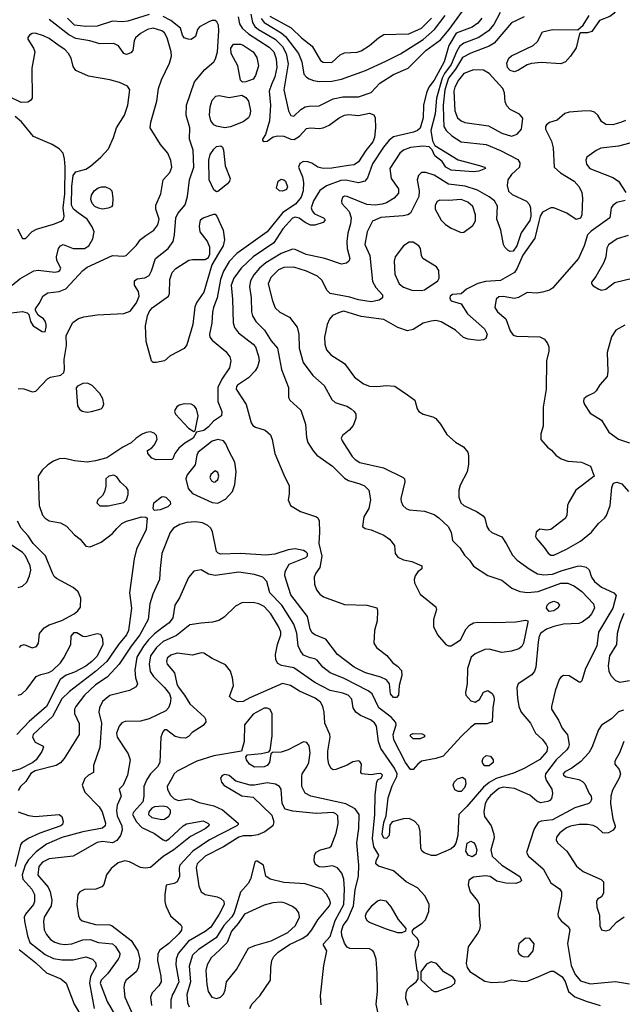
# Model space of a CAD drawing. Extents: x 1173079 to 1307053, y 522583 to 678478.
# Tile 254 of 256: x 1240175 to 1244463, y 596584 to 603595. Entities that reach past the tile are written whole.
import ezdxf

# ---------------------------------------------------------------- set-up
doc = ezdxf.new("R2010")
doc.units = 0

msp = doc.modelspace()

# ---------------------------------------------------------------- linework, layer by layer
at = {"layer": '0CON20XD'}
for points in [[(1244465.7, 604005), (1244400, 603935), (1244380.5, 603885), (1244393.5, 603815), (1244419.4, 603775), (1244448, 603745), (1244454, 603735), (1244453.8, 603715), (1244402.2, 603637.8), (1244373, 603617), (1244301.2, 603588.8), (1244245, 603511.4), (1244215, 603500.8), (1244168.3, 603501.7), (1244157, 603493), (1244133.5, 603395), (1244095.3, 603334.7)], [(1241729.4, 603615), (1241738.6, 603565), (1241756.8, 603535), (1241803.9, 603493.9), (1241949.5, 603399.5), (1241982.3, 603365), (1242000.5, 603315), (1242003.8, 603255), (1241991.4, 603188.6), (1241966.6, 603133.4), (1241950.6, 603085), (1241960, 602985), (1241952.1, 602875), (1241923.9, 602776.1), (1241902.5, 602745), (1241902.5, 602735), (1241915, 602727.5), (1241935, 602730), (1241979.2, 602760.8), (1242012.1, 602767.9), (1242055, 602764.5), (1242105, 602744.4), (1242127.4, 602742.6), (1242165.3, 602764.7), (1242215, 602818.9), (1242245, 602825.5), (1242305, 602820.5), (1242335, 602824.4), (1242376.6, 602843.4), (1242447.1, 602895), (1242485, 602914.6), (1242515, 602918.7), (1242585, 602912.7), (1242665, 602928.9), (1242695, 602916.7), (1242705.3, 602895), (1242706.7, 602825), (1242698.9, 602755), (1242688.4, 602725), (1242636.9, 602663.1), (1242585, 602583.6), (1242555, 602561.8), (1242514.6, 602555.4), (1242395, 602537.7), (1242335, 602535.5), (1242296.2, 602545), (1242253.4, 602573.4), (1242225, 602583.6), (1242194.5, 602585.5), (1242169.1, 602570.9), (1242159.1, 602545), (1242186.9, 602476.9), (1242193.9, 602435), (1242192, 602375), (1242178.4, 602331.6), (1242137.9, 602282.1), (1242047.9, 602222.1), (1241934.7, 602085), (1241721, 601929), (1241665, 601873.9), (1241625.2, 601805), (1241602.5, 601745), (1241580.5, 601615), (1241553.5, 601545), (1241547.7, 601512.3), (1241542.7, 601435), (1241524.5, 601355), (1241527.5, 601335), (1241543.6, 601313.6), (1241641.7, 601231.7), (1241669.4, 601195), (1241678.1, 601165), (1241666.7, 601115), (1241614, 601036), (1241585.3, 600975), (1241584.4, 600875), (1241613.9, 600806.1), (1241611.2, 600775), (1241554.5, 600735.5), (1241517.8, 600695), (1241485, 600669.5), (1241432.5, 600657.5), (1241408.6, 600615), (1241349.5, 600580.5), (1241306.7, 600545), (1241279.2, 600505), (1241265, 600467.5), (1241256.4, 600463.6), (1241145, 600460), (1241115, 600473.3), (1241087.5, 600505), (1241083.6, 600526.4), (1241115, 600546.7), (1241131.2, 600565), (1241152, 600605), (1241148.8, 600635), (1241131.2, 600651.2), (1241105, 600660), (1241075, 600656), (1241047, 600643), (1241003.3, 600615), (1240968.8, 600581.2), (1240909.1, 600550.9), (1240795.3, 600474.7), (1240715, 600453.2), (1240655, 600444.6), (1240565, 600454.7), (1240495, 600471.1), (1240455, 600468.3), (1240415, 600451.4), (1240374.5, 600425), (1240335, 600387.5), (1240305.3, 600344.7), (1240312.2, 600135), (1240336.8, 600066.8), (1240355, 600046), (1240385, 600027.1), (1240465, 600011.9), (1240508.3, 599988.3), (1240565, 599927.5), (1240605.5, 599895.5), (1240645, 599846), (1240675, 599842.5), (1240755, 599874.4), (1240834, 599936), (1240865, 599972.2), (1240902.6, 600007.4), (1240935, 600024.6), (1241045, 600055.7), (1241073.3, 600053.3), (1241082.5, 600045), (1241074.4, 599965), (1241004.7, 599825.3), (1240989.6, 599755), (1240955.3, 599515), (1240970.8, 599405), (1240948.4, 599245), (1240934.2, 599215), (1240876.9, 599145), (1240794.4, 599025.6), (1240715, 598953.9), (1240529, 598811), (1240475, 598759.2), (1240407.3, 598632.7), (1240270.3, 598505), (1240266.8, 598485), (1240285, 598451.4), (1240337.5, 598425), (1240343.3, 598415), (1240332.5, 598385), (1240292.7, 598325), (1240267.3, 598305), (1240175, 598257.3), (1240054.6, 598225.4)], [(1240165, 600968.6), (1240205, 600966.7), (1240265, 600944.6), (1240288.8, 600948.8), (1240371.9, 601038.1), (1240395, 601049.6), (1240466.9, 601063.1), (1240488.3, 601081.7), (1240493.5, 601105), (1240490.5, 601175), (1240506.9, 601275), (1240504.3, 601345), (1240552.2, 601437.8), (1240593.2, 601466.8), (1240631.5, 601478.5), (1240726.5, 601493.5), (1240915, 601501.7), (1240960.9, 601519.1), (1241005, 601579.5), (1241025.3, 601625), (1241019.2, 601659.2), (1240991.4, 601705), (1240992.5, 601735), (1241011.3, 601748.7), (1241065, 601757.5), (1241095, 601773.8), (1241112.5, 601807.5), (1241140, 601895), (1241231.2, 601965), (1241265.8, 602014.2), (1241276.4, 602063.6), (1241284.7, 602185), (1241300.4, 602215), (1241352.8, 602277.2), (1241368.5, 602335), (1241382.9, 602455), (1241414.3, 602545), (1241408.9, 602665), (1241382.5, 602745), (1241385.5, 602825), (1241358.6, 602915), (1241361.4, 602985), (1241418.5, 603151.5), (1241491.1, 603238.9), (1241556.7, 603295), (1241568.5, 603315), (1241581.6, 603365), (1241592.7, 603515), (1241589.1, 603555), (1241578.5, 603578.5), (1241565, 603589.5), (1241545, 603589.5), (1241525, 603580.9), (1241455, 603544), (1241438.8, 603525), (1241426.2, 603475), (1241395, 603454.4), (1241372.5, 603455), (1241345, 603466.2), (1241332.5, 603485), (1241318.8, 603535), (1241249, 603589), (1241195, 603616.6)], [(1243764.7, 603615.3), (1243675, 603571.8), (1243551.9, 603428.1), (1243514.4, 603405.6), (1243384.1, 603355.9), (1243325, 603326.3), (1243276.8, 603243.2), (1243225, 603179), (1243199.3, 603095), (1243188.4, 602985), (1243189.4, 602895), (1243193.8, 602833.8), (1243209.6, 602805), (1243248.6, 602768.6), (1243315, 602726), (1243495, 602705.4), (1243595, 602662.4), (1243718.7, 602598.7), (1243733.1, 602575), (1243730.9, 602545), (1243675, 602493.3), (1243647.6, 602455), (1243642.5, 602415), (1243653.1, 602373.1), (1243679.5, 602349.5), (1243781.7, 602301.7), (1243801, 602281), (1243810.6, 602255), (1243811.6, 602195), (1243805.2, 602165), (1243742.4, 602077.6), (1243712, 601985), (1243685, 601947.1), (1243665, 601944.7), (1243651.4, 601951.4), (1243626.2, 601975), (1243616.2, 601995), (1243598.2, 602095), (1243569.6, 602175), (1243575, 602267.5), (1243553.9, 602303.9), (1243515, 602333.6), (1243431.7, 602381.7), (1243345, 602410), (1243285, 602415.7), (1243225, 602422.7), (1243125, 602486.8), (1243065, 602507.8), (1243035, 602506.1), (1243013.7, 602486.3), (1243002.9, 602455), (1243018.4, 602375), (1243014.7, 602335), (1242955, 602217.5), (1242935.5, 602204.5), (1242902.8, 602197.2), (1242743.5, 602186.5), (1242685, 602160.8), (1242646.5, 602085), (1242631.5, 601995), (1242665.3, 601915), (1242685, 601731.2), (1242708.7, 601688.7), (1242755.6, 601635), (1242757.1, 601615), (1242732.8, 601597.2), (1242675, 601586.3), (1242585, 601598.9), (1242525, 601618.4), (1242385, 601645.4), (1242359.5, 601669.5), (1242326.8, 601736.8), (1242295, 601767.7), (1242215, 601803.9), (1242125, 601831.5), (1242055, 601829.2), (1242015.6, 601814.4), (1241961, 601759), (1241943.3, 601715), (1241972.6, 601592.6), (1241992.9, 601542.9), (1242025, 601511.5), (1242095.5, 601475.5), (1242148, 601405), (1242160, 601355), (1242162.5, 601255), (1242192.5, 601155), (1242260.4, 601060.4), (1242340.5, 600990.5), (1242395, 600890), (1242419.7, 600869.7), (1242455, 600856.7), (1242502.8, 600842.8), (1242533.8, 600825), (1242555, 600806), (1242567.1, 600785), (1242565.6, 600755), (1242546.9, 600705), (1242518.3, 600671.7), (1242472.5, 600635), (1242462.9, 600615), (1242470, 600595), (1242540.4, 600485), (1242562, 600462), (1242595, 600440.8), (1242762.9, 600402.9), (1242903.3, 600335), (1242913.3, 600325), (1242916.2, 600305), (1242887.5, 600185), (1242888.6, 600165), (1242900.8, 600135), (1242923.8, 600113.8), (1242945, 600105.6), (1243055.4, 600095.4), (1243125, 600070.6), (1243158.1, 600048.1), (1243222.9, 599985), (1243243.8, 599945), (1243255, 599887.5), (1243306.7, 599835), (1243340.9, 599780.9), (1243375.6, 599745.6), (1243403.7, 599703.7), (1243505, 599637.8), (1243604.5, 599604.5), (1243675.9, 599545.9), (1243734.5, 599524.5), (1243787.2, 599517.2), (1243865, 599522.8), (1244025, 599583.8), (1244076.2, 599583.8), (1244121.8, 599561.8), (1244175, 599522.5), (1244258.8, 599435), (1244263.8, 599405), (1244244.6, 599365), (1244222.4, 599337.6), (1244177.5, 599305), (1244152.5, 599295), (1244045, 599291.2), (1243975, 599275.2), (1243922.7, 599255), (1243882.5, 599227.5), (1243870.5, 599205), (1243863.3, 599165), (1243847.2, 598985), (1243838.4, 598955), (1243819.8, 598930.2), (1243722.1, 598865), (1243713.3, 598836.7), (1243716.7, 598765), (1243726.1, 598705), (1243743.1, 598665), (1243810, 598585), (1243844.4, 598515), (1243895, 598470), (1243920.9, 598435), (1243929.7, 598415), (1243924.7, 598385), (1243875, 598326.8), (1243765, 598263.6), (1243689.4, 598230.6), (1243565, 598192.6), (1243515, 598163.4), (1243475, 598130.3), (1243357.5, 597992.5), (1243299.6, 597935), (1243293.1, 597785), (1243278.7, 597731.3), (1243263.4, 597706.6), (1243245, 597690.8), (1243135, 597643.8), (1243105, 597643.8), (1243052.3, 597662.3), (1243035.9, 597675.9), (1243029.2, 597695), (1243023.8, 597815), (1243013.8, 597855), (1242985, 597887.9), (1242945, 597907.1), (1242905, 597903.8), (1242825.5, 597884.5), (1242809.4, 597860.6), (1242803.1, 597785), (1242785, 597765.6), (1242765, 597768.1), (1242755, 597793.3), (1242755.3, 597815), (1242765, 597878.8), (1242782.5, 597925), (1242796.1, 598055), (1242825, 598138.5), (1242859, 598205), (1242861, 598225), (1242841.7, 598265), (1242744.6, 598405), (1242728.8, 598455), (1242713.6, 598565), (1242698.6, 598588.6), (1242669.8, 598609.8), (1242600.2, 598640.2), (1242566.7, 598665), (1242548.2, 598695), (1242537.3, 598757.3), (1242512.2, 598785), (1242475, 598799.5), (1242385, 598817.9), (1242275.5, 598875), (1242125, 598979.1), (1242037.4, 598997.4), (1242011.3, 599011.3), (1241997, 599037), (1241996.1, 599075), (1242008.7, 599145), (1242033.2, 599215), (1242032.5, 599235), (1242016, 599275), (1241961.1, 599365), (1241915, 599417.3), (1241875.8, 599435), (1241835, 599444.7), (1241755, 599443.2), (1241710.1, 599419.9), (1241628.9, 599341.1), (1241592.9, 599317.1), (1241545.7, 599304.3), (1241465, 599298.3), (1241385, 599285.3), (1241290.3, 599209.7), (1241195, 599166.2), (1241147.8, 599125), (1241105.3, 599065), (1241095.2, 599005), (1241104, 598954), (1241127.1, 598917.1), (1241205, 598840.9), (1241240.9, 598795), (1241250.9, 598765), (1241246.2, 598725), (1241234.7, 598695), (1241215, 598672.9), (1241095, 598616.5), (1241035, 598600), (1240925, 598597.5), (1240902.3, 598587.7), (1240882.7, 598565), (1240864.7, 598515.3), (1240867.5, 598485), (1240947, 598367), (1240960, 598325), (1240941.9, 598215), (1240910, 598145), (1240882.5, 598115), (1240896, 598065), (1240868.5, 598001.5), (1240862.7, 597965), (1240868.9, 597925), (1240900.9, 597855), (1240903.1, 597825), (1240891.5, 597785), (1240865, 597751.4), (1240835, 597734.5), (1240765, 597742.3), (1240725, 597735.3), (1240555, 597639.2), (1240385, 597620.8), (1240336.2, 597595), (1240310.4, 597565), (1240304.7, 597504.7), (1240377.3, 597417.2), (1240391.5, 597385), (1240403.2, 597325), (1240398.2, 597285), (1240350, 597205), (1240344.6, 597174.6), (1240349.6, 597115), (1240365, 597081.4), (1240395, 597046.5), (1240425, 597027.7), (1240461.2, 597015), (1240495, 597010), (1240545, 597013.6), (1240625, 597043.5), (1240675, 597045.9), (1240735, 597025.3), (1240835, 597013.8), (1240856.6, 596996.6), (1240886.8, 596945), (1240885.4, 596925), (1240875.4, 596905), (1240798.8, 596801.2), (1240755, 596755.4), (1240748.4, 596735), (1240797.9, 596605), (1240849.1, 596515)], [(1241095, 603632.5), (1240945, 603584.3), (1240905, 603578.6), (1240835, 603583.8), (1240725, 603548), (1240645, 603546.4), (1240565, 603556.6), (1240515.9, 603605)], [(1243593.7, 603646.3), (1243548.5, 603561.5), (1243510.3, 603515), (1243442.7, 603467.3), (1243335, 603427.7), (1243305, 603403.8), (1243283.1, 603366.9), (1243245.1, 603275), (1243197.8, 603212.2), (1243180.9, 603179.1), (1243140.1, 603035), (1243130.6, 602925), (1243100.2, 602805), (1243112.4, 602732.4), (1243129.4, 602699.4), (1243295, 602597.5), (1243447.2, 602557.2), (1243482.5, 602545), (1243490, 602535), (1243442.5, 602515), (1243405, 602510.9), (1243245, 602524.1), (1243208.1, 602545), (1243181.4, 602585), (1243129.4, 602625), (1243108.9, 602668.9), (1243088.3, 602688.3), (1243044.1, 602694.1), (1242955, 602684), (1242905.3, 602664.7), (1242880, 602645), (1242808.1, 602535), (1242817.1, 602465), (1242870.2, 602390.2), (1242869.5, 602359.5), (1242838.2, 602325), (1242785, 602291.8), (1242755, 602280.5), (1242704.7, 602274.7), (1242645, 602279.3), (1242505, 602335.7), (1242485, 602337.1), (1242472.1, 602327.9), (1242464, 602305), (1242466.7, 602285), (1242520, 602230), (1242533.1, 602185), (1242528.3, 602141.7), (1242509.4, 602075), (1242502.9, 602015), (1242505.8, 601965.8), (1242524.5, 601895), (1242515.7, 601875), (1242499.6, 601860.4), (1242465, 601854.5), (1242345, 601894.6), (1242212.1, 601922.1), (1242135, 601957.3), (1242115, 601960), (1242035, 601929.5), (1241925, 601862.7), (1241880, 601825), (1241841.1, 601778.9), (1241817.2, 601735), (1241809.7, 601695), (1241822.4, 601615), (1241825.3, 601515.3), (1241832.3, 601485), (1241855, 601445.7), (1241916.5, 601385), (1241965, 601308.1), (1242008.5, 601255), (1242038.2, 601105), (1242087.1, 600975), (1242087.5, 600905), (1242096, 600885), (1242175, 600813.3), (1242208.6, 600715), (1242215, 600620), (1242225.7, 600585), (1242263.9, 600523.9), (1242289.2, 600495), (1242401.4, 600415), (1242485, 600330), (1242515, 600313.6), (1242595, 600290.9), (1242629.2, 600275), (1242658.1, 600245), (1242670, 600175), (1242658.6, 600115), (1242624, 600055), (1242613.3, 599985), (1242632.7, 599972.7), (1242675, 599962), (1242765, 599924.3), (1242805, 599896), (1242841.7, 599851.7), (1242846.2, 599795), (1242865, 599768.8), (1242905, 599748), (1242965, 599735.8), (1243036.7, 599705), (1243036, 599685), (1243007.3, 599662.7), (1242988, 599635), (1242981.2, 599608.8), (1242983.9, 599586.1), (1243024.7, 599504.7), (1243136, 599415), (1243140, 599395), (1243120, 599325), (1243120, 599275), (1243148.8, 599215), (1243207, 599147), (1243225, 599137.5), (1243245, 599137.5), (1243310.9, 599179.1), (1243352.7, 599257.3), (1243376, 599284), (1243405, 599300.3), (1243435, 599305.3), (1243555, 599301.9), (1243705, 599308.5), (1243775, 599320), (1243790, 599315), (1243790, 599305), (1243759.1, 599155), (1243747.9, 599132.1), (1243726, 599114), (1243675, 599098.5), (1243605, 599090), (1243515, 599111.6), (1243485, 599111.1), (1243415, 599079.5), (1243387.1, 599055), (1243362.2, 598975), (1243359.4, 598865), (1243346.9, 598805), (1243350, 598785), (1243384.7, 598744.7), (1243415, 598735.6), (1243446.2, 598753.8), (1243475, 598807.5), (1243505, 598818.1), (1243537.6, 598797.6), (1243548.9, 598775), (1243550.5, 598755), (1243540.5, 598695), (1243537.5, 598595), (1243499.5, 598580.5), (1243415, 598580.8), (1243383.5, 598555), (1243315, 598491.5), (1243188.9, 598351.1), (1243136.1, 598333.9), (1243035, 598314.6), (1243007.8, 598295), (1242975, 598256.9), (1242955, 598255.6), (1242920.3, 598305), (1242837.5, 598467.5), (1242831.1, 598505), (1242854.6, 598575), (1242851.5, 598591.5), (1242817.5, 598627.5), (1242731.1, 598695), (1242683.5, 598795), (1242655, 598816.8), (1242483, 598903), (1242383.4, 598943.4), (1242330.6, 598985), (1242292, 599035), (1242275, 599044.4), (1242240.6, 599050.6), (1242195, 599070), (1242171.9, 599101.9), (1242156.6, 599136.6), (1242145.9, 599225.9), (1242125, 599290), (1242039.7, 599425), (1241954.6, 599515), (1241933.6, 599595), (1241905, 599624.5), (1241846.7, 599645), (1241735, 599660), (1241565, 599636.4), (1241517.4, 599647.4), (1241465, 599678), (1241415, 599668.8), (1241375, 599622), (1241311.1, 599478.9), (1241279.1, 599425), (1241265.4, 599335), (1241238.6, 599301.4), (1241195, 599268.2), (1241135, 599221.9), (1241091.6, 599178.4), (1241056.1, 599135), (1241009.3, 599055), (1240994.1, 598964.1), (1240998, 598908), (1241012.2, 598865), (1241004.6, 598845.4), (1240955, 598818.5), (1240815, 598783.8), (1240765, 598739.4), (1240741.5, 598695), (1240737.9, 598665), (1240756.5, 598585), (1240744.4, 598415), (1240700, 598285), (1240700, 598235), (1240665, 598216.7), (1240637.9, 598192.1), (1240618.6, 598145), (1240637.1, 598095), (1240739.6, 597989.6), (1240762, 597955), (1240785.8, 597874.2), (1240782.4, 597855), (1240762.8, 597837.2)], [(1241820.4, 603635), (1241830.9, 603575), (1241848.8, 603545), (1241874, 603524), (1241991.8, 603455), (1242045, 603404.2), (1242071.2, 603355), (1242085, 603280), (1242055.3, 603095), (1242087.5, 602945), (1242105, 602912.2), (1242125, 602907.5), (1242174.3, 602955.7), (1242205, 602973.2), (1242235, 602979.6), (1242305, 602981.2), (1242405, 603031.6), (1242475, 603044.7), (1242585, 603044.4), (1242675, 603077.3), (1242737.7, 603142.3), (1242835, 603204.7), (1242939.9, 603250.1), (1243064, 603375), (1243169.8, 603450.2), (1243231.5, 603525), (1243325, 603655.4)], [(1241893.6, 603603.6), (1241914.4, 603574.4), (1242035, 603502.1), (1242066, 603476), (1242157.6, 603355), (1242182.9, 603295), (1242197.4, 603207.4), (1242215, 603185.7), (1242233.9, 603173.9), (1242265, 603161.2), (1242305, 603154.7), (1242395, 603157.6), (1242465, 603171.3), (1242635, 603233.2), (1242781.2, 603298.8), (1242885, 603350.9), (1243045, 603453.1), (1243126.3, 603523.7), (1243202.3, 603625)], [(1241955, 603620), (1242107.3, 603537.3), (1242180.4, 603465), (1242255.7, 603405.7), (1242315, 603304.4), (1242335, 603293.1), (1242395, 603289.5), (1242455, 603343.3), (1242485, 603359.5), (1242575, 603363.3), (1242605, 603373.1), (1242665, 603410), (1242727.1, 603465), (1242765, 603488.5), (1242944.1, 603494.1), (1243035, 603533.4), (1243106.2, 603605)], [(1244095.3, 603334.7), (1244058.6, 603295), (1244025, 603280.5), (1243885, 603288.9), (1243817, 603283), (1243785, 603274.2), (1243725, 603234.5), (1243695, 603223.6), (1243665, 603232.7), (1243646.2, 603255), (1243640.4, 603285), (1243655, 603320), (1243675, 603336.4), (1243829.2, 603410.8), (1243859.7, 603440.3), (1243895, 603508.8), (1243965, 603523.8), (1244147, 603523), (1244185, 603556.7), (1244227.1, 603625)], [(1240115, 601506.9), (1240195, 601517.5), (1240228.3, 601508.3), (1240240, 601495), (1240251.2, 601445), (1240271.2, 601415), (1240335, 601373.8), (1240355, 601372.5), (1240364, 601405), (1240364, 601425), (1240355, 601447.5), (1240343.3, 601465), (1240305, 601490), (1240286.2, 601525), (1240286.2, 601535), (1240314.4, 601575), (1240340.7, 601629.3), (1240375, 601648.7), (1240455, 601658.8), (1240502.8, 601677.2), (1240625, 601810), (1240655, 601833.2), (1240834.6, 601915.4), (1240915, 601910.6), (1240933.2, 601916.8), (1241005, 601989.2), (1241035, 602030), (1241073.1, 602056.9), (1241130, 602095), (1241156.6, 602133.4), (1241166.5, 602175), (1241142.9, 602245), (1241142.9, 602275), (1241178.8, 602355), (1241195, 602453.8), (1241243.9, 602506.1), (1241257.3, 602545), (1241251.2, 602591.2), (1241228.2, 602645), (1241176.5, 602705), (1241104.2, 602825), (1241108.6, 602865), (1241149.6, 603015), (1241162.2, 603105), (1241184.2, 603165.8), (1241241.8, 603285), (1241253.8, 603335), (1241253.2, 603365), (1241224.3, 603465), (1241205, 603500.8), (1241185, 603515.4), (1241125, 603533.9), (1241085.3, 603524.7), (1241035, 603495.5), (1240998.1, 603465), (1240988.1, 603445), (1240980, 603375), (1240965, 603358.6), (1240935, 603346.9), (1240915, 603352.9), (1240877.6, 603407.6), (1240845.3, 603425.3), (1240745, 603422.5), (1240673.4, 603443.4), (1240575, 603460.2), (1240525, 603486.2), (1240385.2, 603595.2)], [(1243463.3, 603605), (1243435, 603570.4), (1243395, 603540.6), (1243281.7, 603498.3), (1243228.6, 603411.4), (1243194, 603295), (1243125, 603164.7), (1243086.5, 603113.5), (1243069.7, 603075), (1243049.2, 602985), (1243044.7, 602895), (1243025, 602823.3), (1243005, 602806.2), (1242977.5, 602795), (1242835, 602761.4), (1242803.7, 602736.3), (1242763.6, 602686.4), (1242685, 602568.5), (1242650.7, 602469.3), (1242630, 602445), (1242585, 602434.1), (1242495, 602452), (1242459.9, 602450.1), (1242357.2, 602412.8), (1242311.2, 602378.8), (1242264.2, 602305), (1242249.3, 602255), (1242254.7, 602234.7), (1242273.5, 602213.5), (1242335.8, 602185), (1242345.8, 602175), (1242347.1, 602165), (1242335, 602151.4), (1242275, 602131.1), (1242245, 602132.2), (1242205, 602150.5), (1242162.3, 602182.3), (1242135, 602187.6), (1242115, 602181.9), (1242047.1, 602105), (1241982, 602005), (1241835.4, 601905), (1241751.3, 601825), (1241697.3, 601755), (1241679.2, 601705), (1241688.9, 601605), (1241692.6, 601437.4), (1241703.4, 601403.4), (1241732.2, 601365), (1241835, 601285.4), (1241852, 601265), (1241875, 601198), (1241877.9, 601165), (1241868, 601122), (1241851.2, 601095), (1241802.3, 601045), (1241725, 600991.8), (1241717.3, 600982.7), (1241715.5, 600965), (1241785.2, 600855.2), (1241820.9, 600725), (1241833.3, 600705), (1241853, 600693), (1241922.2, 600672.2), (1241958.5, 600638.5), (1241970.9, 600605), (1241989.5, 600505), (1242054, 600355)], [(1240120, 601705), (1240175, 601750.5), (1240275, 601806.9), (1240305, 601810.9), (1240425, 601796.9), (1240448.7, 601801.3), (1240460.3, 601809.7), (1240466.9, 601825), (1240439.8, 601879.8), (1240435.5, 601905), (1240450, 601965), (1240464.3, 601985), (1240485, 601993.1), (1240555, 601966.5), (1240635, 601966.4), (1240666.7, 601985), (1240695.5, 602035), (1240703.8, 602085), (1240690.7, 602120.7), (1240655.4, 602175), (1240590.6, 602220.6), (1240557.3, 602245), (1240543.9, 602275), (1240545, 602407.5), (1240555.9, 602484.1), (1240575, 602511.5), (1240645, 602530), (1240679.1, 602550.9), (1240752.9, 602615), (1240807.1, 602675), (1240843.3, 602755), (1240864.4, 602825), (1240921.1, 602915), (1240943.6, 602985), (1240959.2, 603095), (1240942.1, 603122.1), (1240885, 603146.7), (1240815, 603166.5), (1240665, 603191.4), (1240575, 603234), (1240555, 603261.2), (1240540, 603320), (1240523.1, 603355), (1240495, 603383.5), (1240455, 603407.5), (1240385, 603461.1), (1240345, 603480), (1240285, 603497.8), (1240264.5, 603495.5), (1240245.5, 603484.5), (1240231.9, 603468.1), (1240232.5, 603455), (1240272.4, 603392.4), (1240281.4, 603365), (1240260.7, 603249.3), (1240264.2, 603035), (1240251.3, 603018.7), (1240232.2, 603007.8), (1240185, 603005.4), (1240097.7, 603047.7)], [(1241759.5, 603149.5), (1241745.8, 603165), (1241726.1, 603266.1), (1241679.6, 603355), (1241677, 603393), (1241695, 603420), (1241745, 603419.5), (1241765, 603412.3), (1241836.9, 603365), (1241863.3, 603325), (1241874.4, 603265), (1241852.6, 603197.4), (1241835, 603172), (1241785, 603152), (1241759.5, 603149.5)], [(1243675, 602764.5), (1243715, 602780.5), (1243744.4, 602815), (1243754.4, 602894.4), (1243731.9, 602921.9), (1243665.7, 602955.7), (1243641, 602981), (1243629.3, 603009.3), (1243624, 603075), (1243612.7, 603105), (1243515, 603210.9), (1243475.6, 603234.4), (1243405, 603238.7), (1243335, 603211.5), (1243298.3, 603165), (1243271.4, 603115), (1243263.1, 603085), (1243270.9, 602945), (1243290, 602895), (1243315, 602873.8), (1243343.1, 602863.1), (1243509.6, 602839.6), (1243605, 602787.1), (1243675, 602764.5)], [(1241635, 602825.5), (1241576, 602836), (1241555, 602846.7), (1241534.8, 602874.8), (1241525.2, 602915), (1241530.8, 602975), (1241545, 603021.4), (1241569.8, 603050.2), (1241595, 603055.6), (1241665, 603040.5), (1241755, 603057.5), (1241785, 603040.8), (1241801.9, 603015), (1241818.2, 602945), (1241813.5, 602915), (1241803, 602897), (1241765, 602867.8), (1241675, 602831.8), (1241635, 602825.5)], [(1244485, 602877.1), (1244456.7, 602865), (1244395, 602847.1), (1244345, 602849.2), (1244315, 602870), (1244288.1, 602915), (1244265.3, 602935.3), (1244234.7, 602944.7), (1244175, 602944), (1244083.8, 602936.2), (1244055, 602927.1), (1243999.7, 602880.3), (1243945, 602861.9), (1243924.2, 602845), (1243916.6, 602833.4), (1243915.5, 602815), (1243958.6, 602728.6), (1243971.3, 602681.3), (1243976.9, 602545), (1244023.1, 602503.1), (1244120, 602445), (1244155.6, 602405), (1244173.6, 602363.6), (1244180, 602325), (1244175.4, 602205), (1244165, 602180.6), (1244135, 602172.7), (1244067.4, 602217.4), (1243975, 602254.5), (1243955, 602255.5), (1243895, 602224.4), (1243877.5, 602195), (1243868.5, 602158.5), (1243840.4, 602039.6), (1243755, 601917.7), (1243715.4, 601824.6), (1243695, 601794.7), (1243595, 601736.9), (1243489.4, 601730.6), (1243435, 601717.5), (1243355, 601676), (1243315, 601642), (1243255, 601638), (1243236.7, 601625), (1243235, 601610), (1243245, 601593.3), (1243315, 601572.5), (1243360.9, 601500.9), (1243482.4, 601392.4), (1243500.6, 601355), (1243492, 601325), (1243475, 601314.4), (1243440.3, 601309.7), (1243365, 601318.9), (1243333, 601333), (1243275, 601382.9), (1243173, 601443), (1243135, 601451.8), (1243101.9, 601448.1), (1243045, 601434.6), (1242975, 601387.7), (1242935, 601380.4), (1242865, 601402.9), (1242765, 601459.6), (1242605, 601482.4), (1242480.9, 601519.1), (1242455, 601513.3), (1242401.7, 601488.3), (1242378.5, 601461.5), (1242362.5, 601425), (1242344.6, 601334.6), (1242346.4, 601285), (1242358.9, 601245), (1242388.8, 601208.8), (1242485, 601145.7), (1242558.3, 601048.3), (1242622.1, 601002.1), (1242664.7, 600984.7), (1242715, 600981.8), (1242785, 600990), (1242845, 600985.5), (1242933.3, 600923.3), (1242986, 600885), (1243004, 600825), (1243016, 600805), (1243045, 600785.6), (1243115, 600766.7), (1243135, 600754.3), (1243169.4, 600715), (1243215, 600640.8), (1243275, 600587.5), (1243333.1, 600553.1), (1243363.3, 600515), (1243368.9, 600488.9), (1243367.8, 600427.8), (1243359.5, 600375), (1243309.5, 600280.5), (1243299.3, 600245), (1243299.3, 600195), (1243313.8, 600155), (1243335.7, 600135), (1243425, 600093.9), (1243471.7, 600061.7), (1243484.4, 600045), (1243498.2, 599985), (1243512, 599962), (1243535, 599944.5), (1243605, 599912.2), (1243637.1, 599865), (1243681.1, 599781.1), (1243715, 599746.9), (1243799.4, 599685), (1243860.1, 599650.1), (1243905, 599642.4), (1243965, 599647.7), (1244035, 599674), (1244143.3, 599703.3), (1244165.5, 599705.5), (1244205, 599697.5), (1244227.6, 599677.6), (1244243.3, 599625), (1244265.5, 599595), (1244315, 599555.3), (1244403.4, 599513.4), (1244418.9, 599495), (1244396.4, 599405), (1244294.4, 599234.4), (1244282.7, 599135), (1244201.4, 598975), (1244175, 598887.5), (1244165, 598877.5), (1244155, 598876.7), (1244085, 598922.5), (1244044.4, 598925.6), (1244025.5, 598914.5), (1244012.8, 598897.2), (1243986.1, 598815), (1243958.6, 598705), (1243960, 598685), (1244007.6, 598607.6), (1244035, 598549.2), (1244073.6, 598503.6), (1244084.5, 598435), (1244080.4, 598415), (1244067.1, 598395), (1243992.9, 598325), (1243915.3, 598225), (1243912.8, 598205), (1243920.3, 598180.3), (1243962.2, 598115), (1243966.4, 598085), (1243959.4, 598050.6), (1243947.5, 598035), (1243932.2, 598027.8), (1243879.8, 598019.8), (1243855, 598030), (1243805, 598073.9), (1243695, 598119.7), (1243615, 598130), (1243585, 598120.3), (1243525, 598071.2), (1243502.5, 598045), (1243487.6, 598015), (1243476.8, 597955), (1243481.2, 597921.2), (1243528.9, 597855), (1243548.8, 597795), (1243550.7, 597769.3)], [(1240158, 602105), (1240195, 602037.5), (1240215, 602037.5), (1240264.2, 602085.8), (1240295, 602104.2), (1240415, 602138.8), (1240469.3, 602160.7), (1240486.5, 602175), (1240490.4, 602195), (1240483.4, 602255), (1240496.1, 602355), (1240497.5, 602547.5), (1240494.7, 602604.7), (1240484.6, 602644.6), (1240456.1, 602676.1), (1240406, 602705), (1240273.2, 602763.2), (1240187, 602867), (1240142.9, 602905)], [(1241575, 602370), (1241555, 602384.2), (1241522.3, 602455), (1241520, 602595), (1241529.2, 602635), (1241555, 602672.9), (1241575, 602690.8), (1241605, 602696.2), (1241617.1, 602687.1), (1241625.6, 602665.6), (1241636.4, 602555), (1241672.7, 602465), (1241667.5, 602445), (1241653.5, 602426.5), (1241585, 602372.5), (1241575, 602370)], [(1244515.8, 602715), (1244435, 602693.9), (1244309.3, 602680.7), (1244276.4, 602663.6), (1244211.2, 602615), (1244203.8, 602595), (1244207.5, 602565), (1244230.8, 602535), (1244395, 602472.2), (1244435, 602444), (1244487.5, 602365)], [(1242045, 602374.3), (1242022.5, 602375), (1242001.2, 602395), (1242014.2, 602445), (1242035, 602458.1), (1242053.3, 602455), (1242066, 602445), (1242081.2, 602405), (1242073.9, 602386.1), (1242045, 602374.3)], [(1240765, 602246.5), (1240735, 602253.1), (1240710, 602265), (1240690.6, 602285), (1240680.6, 602315), (1240685.7, 602345), (1240704.3, 602375), (1240732.8, 602397.2), (1240760, 602405), (1240785, 602404.2), (1240815, 602391.2), (1240830, 602375), (1240836.9, 602325), (1240834, 602275), (1240826.8, 602263.2), (1240805, 602253.1), (1240765, 602246.5)], [(1243315, 602080.6), (1243335, 602082.9), (1243399.8, 602130.2), (1243417.4, 602162.6), (1243418.8, 602205), (1243399.1, 602265), (1243364.4, 602295), (1243315, 602314.7), (1243226.9, 602306.9), (1243165, 602308.6), (1243145, 602300), (1243130.6, 602275), (1243131.5, 602245), (1243175, 602166.7), (1243205, 602136.5), (1243245, 602109.5), (1243315, 602080.6)], [(1244483.6, 602306.4), (1244425, 602292), (1244395, 602271.2), (1244384, 602255), (1244374, 602185), (1244240.9, 602089.1), (1244215, 602062.5), (1244190.5, 601985), (1244150.9, 601895), (1243965, 601683.1), (1243945, 601669.4), (1243895, 601654.5), (1243855, 601648.1), (1243785, 601652), (1243725, 601616), (1243695, 601608.6), (1243615, 601624.5), (1243585, 601621.5), (1243564.2, 601605), (1243555.6, 601545), (1243575, 601515.6), (1243633.8, 601465), (1243665, 601380), (1243685, 601349.2), (1243710.9, 601340.9), (1243876.8, 601336.8), (1243909.7, 601319.7), (1243929.5, 601289.5), (1243938.8, 601265), (1243940, 601235), (1243922.5, 601165), (1243920, 600965), (1243900, 600835), (1243899.5, 600700.5), (1243883.3, 600645), (1243882.5, 600605), (1243930.7, 600550.7), (1243959.5, 600529.5), (1243990, 600495), (1244028, 600468), (1244075, 600452.2), (1244173.3, 600445), (1244236, 600415), (1244263.3, 600345), (1244178.8, 600281.2), (1244132.3, 600245), (1244080, 600155), (1244073.1, 600135), (1244069.2, 600065), (1244057.3, 600042.7), (1243955, 599964), (1243925, 599960), (1243875, 599966.2), (1243850, 599945), (1243846.2, 599915), (1243851.2, 599901.2), (1243907.8, 599837.8), (1243936.3, 599796.3), (1243955, 599781.4), (1243975, 599782.2), (1244065, 599824.5), (1244165, 599881.2), (1244243.6, 599945), (1244293.6, 600006.4), (1244336.2, 600045), (1244350.4, 600065), (1244375.5, 600135), (1244387.5, 600265), (1244396.7, 600293.3), (1244405, 600297.5), (1244425, 600301.2), (1244458.8, 600288.8), (1244506, 600235)], [(1241125, 601153.3), (1241112, 601165), (1241073.8, 601303.8), (1241070, 601415), (1241083.2, 601486.8), (1241095, 601515.6), (1241117, 601543), (1241233.6, 601626.4), (1241240, 601645), (1241242.5, 601745), (1241260.8, 601795), (1241285, 601822.5), (1241377.8, 601882.2), (1241405, 601887.5), (1241493.4, 601886.6), (1241519.1, 601900.9), (1241526.9, 601925), (1241527.1, 601975), (1241509.6, 602019.6), (1241460, 602085), (1241454.6, 602125), (1241461.5, 602168.5), (1241480, 602185), (1241555, 602210.6), (1241565, 602209.2), (1241577.5, 602195), (1241622.4, 602095), (1241632, 602028), (1241622.9, 601985), (1241589.9, 601930.1), (1241541.7, 601848.3), (1241485.7, 601654.3), (1241435, 601584.2), (1241419.8, 601550.2), (1241406.2, 601425), (1241365, 601280), (1241345.6, 601254.4), (1241245, 601202), (1241205, 601166.2), (1241145, 601153.8), (1241125, 601153.3)], [(1243034.5, 601665.5), (1243055, 601671.1), (1243150, 601735), (1243159.2, 601755), (1243158.3, 601808.3), (1243140.8, 601835), (1243044.5, 601895), (1243034.5, 601915), (1243026.4, 601966.4), (1243015.4, 601985.4), (1242975, 602010.9), (1242945, 602010.9), (1242905, 601984.4), (1242845.6, 601905), (1242838.9, 601875), (1242843.7, 601783.7), (1242874.4, 601715), (1242905, 601690.9), (1242965, 601669.2), (1243034.5, 601665.5)], [(1244505, 602057.3), (1244426.8, 602033.2), (1244365, 601991.4), (1244352.2, 601967.8), (1244344.5, 601905), (1244331.5, 601865), (1244275, 601766.7), (1244243.8, 601725), (1244243.3, 601715), (1244255, 601700), (1244295, 601676.2), (1244315, 601670), (1244345, 601676.2), (1244406.8, 601723.2), (1244535, 601754.6)], [(1244480.6, 601419.4), (1244417.8, 601385), (1244385, 601335.7), (1244354.7, 601225), (1244360.5, 601090.5), (1244355, 601053.8), (1244302.2, 600995), (1244277.4, 600952.6), (1244261.5, 600938.5), (1244212, 600915), (1244189.2, 600895), (1244185.8, 600875), (1244192.9, 600855), (1244235, 600792), (1244315, 600743.3), (1244366.8, 600656.8), (1244436.8, 600606.8), (1244515, 600581.1)], [(1240655, 600800), (1240685, 600803.8), (1240755, 600823.3), (1240765, 600832.5), (1240773.9, 600856.1), (1240767.1, 600895), (1240745, 600934), (1240690.3, 600990.3), (1240656.6, 601006.6), (1240625, 601004.4), (1240586.7, 600985), (1240577.7, 600972.3), (1240585.9, 600845.9), (1240600.5, 600820.5), (1240618.3, 600808.3), (1240655, 600800)], [(1241415, 600662.5), (1241422.5, 600667.5), (1241445.3, 600774.7), (1241433.5, 600825), (1241415.9, 600845.9), (1241395, 600856.4), (1241345, 600859.4), (1241308.8, 600851.2), (1241291.7, 600838.3), (1241280.5, 600819.5), (1241276.7, 600805), (1241283.3, 600785), (1241375, 600686), (1241415, 600662.5)], [(1241585, 600152.7), (1241639.4, 600180.6), (1241688.8, 600235), (1241704.6, 600285), (1241714.8, 600375.2), (1241705.6, 600445), (1241661.8, 600525), (1241641.8, 600575), (1241624.2, 600595), (1241585.3, 600605.3), (1241545, 600593.2), (1241445, 600515.5), (1241434.6, 600495), (1241422.3, 600425), (1241366.7, 600355), (1241356.7, 600325), (1241372.9, 600257.1), (1241405, 600220.4), (1241545, 600156.2), (1241585, 600152.7)], [(1241555, 600301.9), (1241565, 600303.1), (1241585, 600321.4), (1241591.8, 600345), (1241585, 600371.2), (1241565, 600382.5), (1241535, 600355.6), (1241527.8, 600335), (1241540.5, 600310.5), (1241555, 600301.9)], [(1242054, 600355), (1242091.4, 600275), (1242093, 600217), (1242086, 600175), (1242102.5, 600135), (1242174, 600094), (1242285.6, 600055.6), (1242296.9, 600046.9), (1242305.6, 600025.6), (1242309.1, 599945), (1242302.5, 599865), (1242324, 599775), (1242310.8, 599695), (1242280.8, 599655), (1242269.4, 599625), (1242272.5, 599575), (1242287.8, 599535), (1242309.4, 599505), (1242335.7, 599485), (1242485, 599431.5), (1242645, 599425.5), (1242715.9, 599405.9), (1242721.2, 599385), (1242719.2, 599315), (1242700, 599245), (1242694.5, 599154.5), (1242714.4, 599125), (1242787.7, 599067.7), (1242828.6, 599018.6), (1242862, 598992), (1242890.7, 598960.7), (1242894.4, 598925), (1242875.6, 598855), (1242871.4, 598785), (1242855, 598768.6), (1242835, 598769.4), (1242814.4, 598795), (1242807.1, 598865), (1242784.5, 598894.5), (1242745, 598913.3), (1242635, 598944), (1242555, 598984.7), (1242435, 599073.8), (1242353.5, 599183.5), (1242274, 599215), (1242255, 599228.6), (1242242.3, 599255), (1242221.8, 599345), (1242105, 599498.6), (1242060.8, 599635), (1242064, 599665), (1242093.1, 599716.9), (1242210, 599765), (1242223, 599777), (1242222.5, 599795), (1242213.9, 599803.9), (1242195, 599816), (1242135, 599826.9), (1242085, 599820), (1241989.7, 599790.3), (1241927.2, 599782.8), (1241745, 599794.4), (1241605, 599789.2), (1241585.9, 599795.9), (1241575, 599807.5), (1241547.2, 599947.2), (1241534.6, 599974.6), (1241514, 599994), (1241475, 600012.1), (1241425, 600019.2), (1241365, 600013.9), (1241315, 600000.8), (1241269.4, 599975), (1241245, 599944.3), (1241187.3, 599795), (1241173.2, 599686.8), (1241170.3, 599609.7), (1241122.9, 599505), (1241101.2, 599435), (1241089.6, 599325), (1241030.7, 599215), (1240967, 599135), (1240883.7, 599006.3), (1240797.2, 598912.8), (1240715, 598858.2), (1240634.8, 598785.2), (1240573.8, 598705), (1240565.4, 598685), (1240563.6, 598655), (1240596.8, 598583.2), (1240596.9, 598505), (1240492.1, 598335), (1240465, 598304.5), (1240434.8, 598285.2), (1240285, 598247.6), (1240255, 598228.1), (1240219.4, 598170.6), (1240181.5, 598135), (1240163.8, 598106.2)], [(1240745, 600134), (1240805, 600134.4), (1240915, 600157.1), (1240934.6, 600175.4), (1240947.2, 600212.8), (1240946.7, 600245), (1240935.6, 600265), (1240891.8, 600301.8), (1240865, 600339.4), (1240845, 600350.8), (1240810, 600345), (1240788.6, 600325), (1240786.8, 600273.2), (1240777.6, 600232.4), (1240765, 600206.2), (1240730, 600175), (1240723.3, 600155), (1240745, 600134)], [(1241130.7, 600100.7), (1241123.8, 600115), (1241130, 600155), (1241183.2, 600196.8), (1241195, 600200.8), (1241215, 600195.7), (1241245.8, 600165), (1241248, 600145), (1241228, 600125), (1241175, 600104.2), (1241130.7, 600100.7)], [(1240174.4, 599125), (1240185, 599140), (1240207.5, 599145), (1240262.8, 599122.8), (1240295, 599132.5), (1240308.5, 599155), (1240316.5, 599225), (1240348.9, 599265), (1240385, 599286.2), (1240475, 599316.5), (1240562.9, 599365), (1240587.5, 599385), (1240607.1, 599412.9), (1240610, 599475), (1240591.7, 599521.7), (1240555, 599551.9), (1240436.9, 599615), (1240420.5, 599630.5), (1240408.8, 599655), (1240357.8, 599777.8), (1240270.9, 599865), (1240235, 599918.6), (1240185.6, 599975), (1240158.1, 600025)], [(1240165, 599552.5), (1240195, 599561.1), (1240225, 599590), (1240245.4, 599635), (1240253.3, 599675), (1240249.1, 599705), (1240215, 599778.2), (1240195, 599800), (1240114.7, 599854.7)], [(1243941.4, 599381.4), (1243924.4, 599405), (1243929.1, 599425), (1243945, 599443.6), (1243975, 599454.6), (1244002, 599445), (1244015.7, 599425), (1244004.4, 599405), (1243975, 599384.6), (1243941.4, 599381.4)], [(1244473.9, 599366.1), (1244445, 599295.8), (1244426.8, 599225), (1244421.5, 599145), (1244372, 599065), (1244361.1, 598995), (1244366.2, 598955), (1244380.8, 598925), (1244415, 598890.5), (1244445, 598878.8), (1244515, 598890)], [(1240164.5, 598785.5), (1240187.4, 598792.6), (1240225, 598826.9), (1240291.7, 598918.3), (1240325, 598933.3), (1240382.8, 598947.2), (1240408.6, 598961.4), (1240463.9, 599016.1), (1240488.4, 599051.6), (1240537.5, 599145), (1240541.1, 599205), (1240561.2, 599231.2), (1240580.3, 599230.3), (1240625, 599205.7), (1240643.4, 599203.4), (1240725, 599224), (1240749.5, 599219.5), (1240765, 599187.5), (1240766.6, 599145), (1240725, 599063.8), (1240688.4, 599025), (1240645, 598992.1), (1240565, 598948), (1240505, 598927.3), (1240463.4, 598896.6), (1240365, 598704.6), (1240241.2, 598598.8), (1240153.9, 598505)], [(1242938.6, 596575), (1242923.1, 596625), (1242924.4, 596665), (1242935, 596691.2), (1242955, 596714), (1242995, 596743.3), (1243010, 596765), (1243010, 596815), (1243002.5, 596825), (1242988, 596935), (1242991.7, 596958.3), (1243012, 597005), (1243013.9, 597033.9), (1243004.1, 597054.1), (1242973.3, 597085), (1242967.5, 597105), (1242984.2, 597125.8), (1243039.1, 597160.9), (1243062, 597185), (1243085.5, 597244.5), (1243087.8, 597295), (1243060, 597355), (1243005, 597413.1), (1242925, 597456.9), (1242835, 597533.8), (1242728.3, 597568.3), (1242710, 597585), (1242712, 597605), (1242730, 597645), (1242694.2, 597704.2), (1242686, 597765), (1242701.8, 597935), (1242703.5, 598076.5), (1242715, 598167.5), (1242725.8, 598184.2), (1242745.8, 598195), (1242756.9, 598215), (1242745, 598226.9), (1242715, 598225.7), (1242675, 598218.8), (1242610, 598225), (1242602.5, 598235), (1242606, 598295), (1242595, 598313.3), (1242585, 598318), (1242545, 598311.2), (1242505, 598286.2), (1242425, 598255.8), (1242405, 598254.2), (1242392.2, 598262.2), (1242373.5, 598295), (1242366.8, 598335), (1242367.6, 598387.6), (1242383.2, 598485), (1242380.5, 598505), (1242347, 598585), (1242340.5, 598665), (1242331.2, 598705), (1242314.3, 598734.3), (1242276.7, 598765), (1242164.7, 598814.7), (1242102, 598855), (1242045, 598867.3), (1241813.4, 598766.6), (1241765, 598739.6), (1241725, 598738.9), (1241685.6, 598755.6), (1241668, 598775), (1241695.6, 598855), (1241689.5, 598909.5), (1241674.2, 598955), (1241640.3, 599000.3), (1241545, 599045.6), (1241485, 599083.8), (1241465, 599086.2), (1241405, 599071.1), (1241295, 599083.3), (1241250.6, 599069.4), (1241225, 599047.5), (1241219.4, 599025), (1241224.4, 599005), (1241275.4, 598945.4), (1241292.1, 598865), (1241302.1, 598845), (1241348.4, 598785), (1241384.2, 598724.2), (1241489.1, 598629.1), (1241498, 598615), (1241498.8, 598595), (1241480.3, 598569.7), (1241400.9, 598519.1), (1241375, 598490), (1241355, 598480), (1241318.3, 598481.7), (1241281.7, 598491.7), (1241218.3, 598538.3), (1241205, 598538), (1241193.6, 598525), (1241179.6, 598485), (1241172.7, 598305), (1241156, 598274), (1241105, 598224.5), (1241078.8, 598185), (1241059, 598135), (1241059, 598065), (1241050.9, 598025), (1240986.2, 597955), (1240978.2, 597935), (1241005, 597884.5), (1241043.4, 597843.4), (1241135, 597800), (1241195, 597754.4), (1241215, 597747.5), (1241238.2, 597761.8), (1241337.1, 597855), (1241362, 597868), (1241480.4, 597890.4), (1241514.4, 597875), (1241522.2, 597865), (1241520.9, 597855), (1241495, 597832.4), (1241390.9, 597779.1), (1241272, 597685), (1241195, 597637.2), (1241105, 597557.3), (1241067.4, 597552.6), (1241035, 597558.8), (1240955, 597597.6), (1240923.8, 597606.2), (1240875, 597590.4), (1240825, 597551.5), (1240793.4, 597505), (1240773.8, 597436.2), (1240760, 597420), (1240715.4, 597404.6), (1240635, 597400.4), (1240602.5, 597385), (1240588.6, 597365), (1240581.8, 597295), (1240594, 597214), (1240603.5, 597193.5), (1240619.2, 597179.2), (1240715, 597151.6), (1240815, 597148.9), (1240833, 597143), (1240969.1, 597039.1), (1241015.7, 596965.7), (1241030.4, 596905), (1241018.4, 596841.6), (1241003.1, 596815), (1240933.3, 596755), (1240921.5, 596735), (1240915.4, 596704.6), (1240923.3, 596635), (1240988.5, 596488.5)], [(1242727.6, 596507.6), (1242712.3, 596585), (1242720, 596675), (1242719.2, 596805), (1242710.4, 596905), (1242695, 596954.2), (1242685, 596968.1), (1242665, 596979.4), (1242525, 596981.9), (1242505, 596990.8), (1242485, 597019.2), (1242466.5, 597075), (1242464.2, 597105), (1242476.9, 597145), (1242507.6, 597185), (1242550, 597285), (1242561.6, 597398.4), (1242586.6, 597496.6), (1242587.5, 597575), (1242573.4, 597735), (1242587.2, 597835), (1242591.1, 597935), (1242562.9, 597975), (1242495, 598011.4), (1242245.7, 598065.7), (1242206.3, 598086.3), (1242183.2, 598135), (1242181.8, 598205), (1242185.5, 598225), (1242219.1, 598275), (1242231.1, 598305), (1242241.2, 598375), (1242234.4, 598425), (1242218.7, 598448.7), (1242195, 598452.9), (1242085, 598396.9), (1242035, 598380), (1241972.5, 598377.5), (1241962.5, 598367.5), (1241952.5, 598305), (1241936, 598285), (1241915, 598274.4), (1241845, 598272.2), (1241810, 598295), (1241788, 598325), (1241783.8, 598346.2), (1241795, 598360), (1241895, 598370.8), (1241947.5, 598382.5), (1241957.5, 598392.5), (1241972.3, 598495), (1241970.4, 598655), (1241954.2, 598685), (1241935, 598693.5), (1241915, 598692.7), (1241835, 598650), (1241774.5, 598575), (1241771.4, 598455), (1241753, 598387), (1241555, 598353.2), (1241435.7, 598314.3), (1241294.8, 598245.2), (1241274.8, 598225.2), (1241252.3, 598185), (1241224.5, 598135), (1241225.5, 598115.5), (1241245, 598076.2), (1241275, 598046), (1241305.8, 598035.8), (1241375, 598047.1), (1241395, 598044.4), (1241450.7, 598020.7), (1241555, 597997.7), (1241618.3, 597968.3), (1241728.6, 597875), (1241728.6, 597865), (1241719.4, 597855), (1241525, 597755.7), (1241406.5, 597675), (1241314.6, 597575), (1241310, 597555), (1241312.9, 597495), (1241295, 597457.1), (1241275, 597443.1), (1241216.7, 597433.3), (1241206.9, 597365), (1241206.9, 597315), (1241214.4, 597285), (1241248.5, 597215), (1241320.9, 597150.9), (1241327.3, 597135), (1241325, 597112), (1241307.3, 597085), (1241235, 597016.8), (1241171.3, 596968.7), (1241156.8, 596943.2), (1241155.8, 596895), (1241178.7, 596785), (1241181.2, 596745), (1241165, 596715.6), (1241116.7, 596665), (1241105.6, 596635), (1241113.6, 596575)], [(1244471.2, 598678.8), (1244435, 598665.6), (1244385, 598617.8), (1244315, 598570.8), (1244292.2, 598537.8), (1244245, 598412), (1244225.5, 598375), (1244166.8, 598313.2), (1244103.5, 598266.5), (1244055, 598240), (1244042.5, 598225), (1244044.7, 598214.7), (1244062.9, 598202.9), (1244154.5, 598184.5), (1244180.6, 598170.6), (1244195, 598153.3), (1244226.2, 598086.2), (1244241.4, 598065), (1244244.3, 598045), (1244235.8, 598025), (1244223.8, 598015), (1244125, 597982.7), (1243965, 597898.7), (1243885, 597889.2), (1243865, 597878.5), (1243836.1, 597833.9), (1243781.9, 597665), (1243795, 597640), (1243899.4, 597549.4), (1243955, 597449.4), (1244015, 597405.8), (1244030, 597385), (1244030, 597355), (1244004.3, 597225), (1244007, 597207), (1244027.4, 597177.4), (1244080, 597135), (1244089.2, 597115), (1244073.6, 597016.4), (1244099.5, 596859.5), (1244126.4, 596796.4), (1244165, 596750.8), (1244235, 596730.4), (1244415, 596747.5), (1244515, 596729.2)], [(1243025, 598474.4), (1242975, 598474.4), (1242953.1, 598495), (1242958, 598505), (1242975, 598513.1), (1243038.9, 598508.9), (1243055, 598500), (1243055, 598487.5), (1243025, 598474.4)], [(1244472.5, 598455), (1244442, 598375), (1244410.6, 598315), (1244410.6, 598295), (1244439.5, 598255), (1244449.2, 598225), (1244441.2, 598195), (1244392.2, 598107.8), (1244381.3, 598065), (1244379.8, 598015), (1244394.7, 597904.7), (1244412, 597855), (1244412, 597845), (1244398, 597825), (1244365, 597804.2), (1244335, 597802), (1244323.8, 597805), (1244285, 597841.9), (1244255, 597857.7), (1244215, 597864.6), (1244155, 597863.3), (1244095, 597852.5), (1244065, 597840.4), (1244017.1, 597805), (1243994.5, 597775), (1243991.5, 597755), (1244000.5, 597735), (1244068.5, 597675), (1244138, 597568), (1244185, 597529.2), (1244231.9, 597508.1), (1244313.2, 597473.2), (1244329.2, 597455), (1244329.2, 597375), (1244315, 597350), (1244287, 597333), (1244280, 597315), (1244281.2, 597275), (1244299.5, 597219.5), (1244302.3, 597142.3), (1244315, 597113.3), (1244345, 597106.2), (1244372.5, 597115), (1244421.7, 597168.3), (1244475, 597206.2)], [(1243515, 598282.9), (1243485, 598283.1), (1243469.3, 598299.3), (1243466.7, 598315), (1243472.8, 598337.2), (1243495, 598355.6), (1243525, 598351.4), (1243543.3, 598325), (1243543.3, 598305), (1243515, 598282.9)], [(1242319.8, 596579.8), (1242314.3, 596645), (1242339.3, 596860.7), (1242360, 596965), (1242336.7, 597005), (1242336.7, 597015), (1242383.6, 597066.4), (1242419.7, 597180.3), (1242482.2, 597295), (1242486.6, 597405), (1242480.7, 597475), (1242467.7, 597517.7), (1242435, 597556.9), (1242400.9, 597570.9), (1242335, 597559.6), (1242305, 597562.9), (1242279.8, 597579.8), (1242270.6, 597605), (1242271.9, 597645), (1242285, 597666.7), (1242315, 597684.5), (1242379.2, 597700.8), (1242390.5, 597709.5), (1242426.2, 597803.8), (1242440.9, 597870.9), (1242439.4, 597925), (1242425, 597941.2), (1242405, 597950.3), (1242285, 597941.5), (1242119.3, 597959.3), (1242064.4, 597974.4), (1242041.4, 598015), (1242034.4, 598115), (1242023.1, 598135), (1241995, 598152), (1241935, 598161.5), (1241845, 598143.6), (1241815, 598145.4), (1241712.1, 598172.1), (1241665, 598213.8), (1241635, 598219.2), (1241615, 598213.3), (1241603.8, 598195), (1241611.2, 598165), (1241626.2, 598145), (1241755, 598069.4), (1241835, 598059.2), (1241969.7, 597929.7), (1241984.2, 597884.2), (1241975.7, 597855), (1241918.2, 597811.8), (1241868.8, 597791.2), (1241826.6, 597783.4), (1241765, 597783.5), (1241734.5, 597775), (1241624.8, 597705.2), (1241495, 597640), (1241437.5, 597585), (1241431.6, 597555), (1241449.2, 597425), (1241465, 597385.7), (1241495, 597366.9), (1241578.9, 597348.9), (1241606.7, 597336.7), (1241627.3, 597317.3), (1241630.4, 597295), (1241594.6, 597225), (1241535, 597133.8), (1241495, 597101.9), (1241376.7, 597033.3), (1241303.1, 596945), (1241287.2, 596905), (1241284.7, 596865.3), (1241306.1, 596745), (1241277.6, 596682.4), (1241262.5, 596655), (1241251.2, 596615), (1241250.9, 596555)], [(1243295, 598099.4), (1243271.7, 598111.7), (1243259.2, 598145), (1243267.5, 598165), (1243290.7, 598189.3), (1243325, 598202), (1243345, 598186.7), (1243350.5, 598155), (1243340.4, 598125), (1243315, 598100.5), (1243295, 598099.4)], [(1240164, 597954), (1240238.5, 597928.5), (1240285, 597920.7), (1240455.9, 597935.9), (1240475, 597922.5), (1240484.3, 597885), (1240479.4, 597865), (1240466.9, 597855), (1240318.1, 597801.9), (1240235, 597765.5), (1240190, 597735), (1240180, 597720), (1240142, 597565)], [(1241185, 597900), (1241205, 597902), (1241235.2, 597924.8), (1241247.9, 597945), (1241247.3, 597967.3), (1241227.5, 597987.5), (1241195, 597994.6), (1241135, 597990.3), (1241115, 597980.7), (1241094.2, 597955), (1241092.4, 597935), (1241115, 597914.3), (1241185, 597900)], [(1240762.8, 597837.2), (1240625, 597811.6), (1240475, 597771.6), (1240365.5, 597725), (1240291, 597669), (1240238.2, 597611.8), (1240214, 597575), (1240192, 597505), (1240198.1, 597475), (1240260.3, 597405), (1240279.2, 597365), (1240279.4, 597315), (1240272.9, 597295), (1240216, 597225), (1240207.6, 597205), (1240208.6, 597175), (1240230.7, 597070.7), (1240248, 597025), (1240355, 596939.7), (1240415, 596911.2), (1240475, 596901.2), (1240555, 596900.7), (1240645, 596921.2), (1240692, 596905), (1240715, 596882), (1240718.8, 596855), (1240677.6, 596782.4), (1240670.6, 596735), (1240704.4, 596555)], [(1243395, 597633.2), (1243366.9, 597645), (1243350.5, 597675), (1243358.6, 597731.4), (1243384.3, 597745.7), (1243405, 597735.6), (1243415, 597721.4), (1243426.7, 597685), (1243419.5, 597650.5), (1243395, 597633.2)], [(1243550.7, 597769.3), (1243526.9, 597685), (1243537.9, 597637.9), (1243605.5, 597575.5), (1243734, 597495), (1243746, 597465), (1243736.7, 597455), (1243705, 597444.4), (1243635, 597445.5), (1243570.7, 597460.7), (1243523, 597493), (1243489.4, 597499.4), (1243405, 597489.1), (1243370.9, 597469.1), (1243366.4, 597435), (1243379.1, 597385), (1243432, 597322), (1243445.4, 597295), (1243444.4, 597215), (1243451.9, 597145), (1243445.6, 597115), (1243432, 597088), (1243366.8, 596993.2), (1243351.1, 596875), (1243358.1, 596845), (1243377, 596817), (1243485, 596750), (1243535, 596739.1), (1243624.4, 596744.4), (1243675, 596757.5), (1243755, 596746.9), (1243785, 596750), (1243865, 596778.8), (1243955, 596820.8), (1243975, 596819.1), (1244035, 596780.5), (1244056.3, 596746.3), (1244079.6, 596675), (1244125, 596638), (1244205, 596605.3), (1244305, 596575.5)], [(1241813.5, 596555), (1241826.5, 596585), (1241882.7, 596645), (1241958.8, 596755), (1241960.8, 596845), (1241970, 596895), (1241983.5, 596925), (1242013.8, 596955), (1242095, 597009.4), (1242185, 597051.9), (1242225, 597079.1), (1242254.2, 597115), (1242296.7, 597185), (1242378.4, 597285), (1242385.9, 597305), (1242382, 597325), (1242358.7, 597368.7), (1242325, 597403.1), (1242205, 597441.2), (1242055, 597450.4), (1241956.7, 597475), (1241927.3, 597497.3), (1241910, 597575), (1241865, 597603.8), (1241855, 597603.3), (1241848.8, 597595), (1241816.5, 597475), (1241800, 597445), (1241745, 597383.1), (1241699.7, 597235), (1241685, 597206.4), (1241628, 597145), (1241571.6, 597058.4), (1241446.5, 596973.5), (1241403.5, 596935), (1241381.7, 596855), (1241390.2, 596745), (1241364.2, 596655), (1241368, 596595), (1241380.8, 596565)], [(1241575, 596624.5), (1241602.5, 596635), (1241625, 596657.5), (1241636.5, 596685), (1241646.5, 596745), (1241718.5, 596831.5), (1241804, 596985), (1241846.9, 597003.1), (1241965, 597036.1), (1242082.3, 597095), (1242137.1, 597145), (1242165.5, 597205.5), (1242161.5, 597235), (1242145, 597259.4), (1242115, 597281.5), (1242064.7, 597304.7), (1242035, 597311.1), (1241975, 597306.8), (1241915, 597290.4), (1241773.9, 597226.1), (1241729.4, 597160.6), (1241681.2, 597105), (1241652.1, 597025), (1241598, 596972), (1241537.1, 596915), (1241508.8, 596865), (1241498.8, 596825), (1241506.2, 596726.2), (1241516.5, 596675), (1241543.1, 596635), (1241575, 596624.5)], [(1242895, 597093.8), (1242866.1, 597093.9), (1242785, 597118.1), (1242665, 597165.7), (1242650.8, 597175), (1242636.6, 597196.6), (1242634.4, 597215), (1242642.5, 597235), (1242685, 597289.2), (1242720.3, 597319.7), (1242745, 597328.1), (1242780.2, 597320.2), (1242815, 597278), (1242868.3, 597188.3), (1242922.5, 597125), (1242920, 597105), (1242895, 597093.8)], [(1243765, 596922), (1243795, 596924), (1243828.8, 596965), (1243836.7, 597015), (1243805, 597052.5), (1243775, 597056.2), (1243726.7, 597015), (1243720, 596965), (1243726.7, 596945), (1243745, 596930), (1243765, 596922)], [(1240171.9, 596975), (1240288.7, 596878.7), (1240365, 596808.5), (1240468, 596765), (1240505.7, 596735), (1240563.5, 596585), (1240621.1, 596485)], [(1243145, 596674.3), (1243247.6, 596712.4), (1243271.1, 596735), (1243273.1, 596755), (1243257.6, 596777.6), (1243192.9, 596815), (1243140.8, 596875), (1243103.3, 596886.7), (1243070, 596870), (1243030, 596815), (1243028.3, 596758.3), (1243108, 596685), (1243125, 596675.7), (1243145, 596674.3)]]:
    msp.add_lwpolyline(points, dxfattribs=at)

doc.saveas('drawing.dxf')
